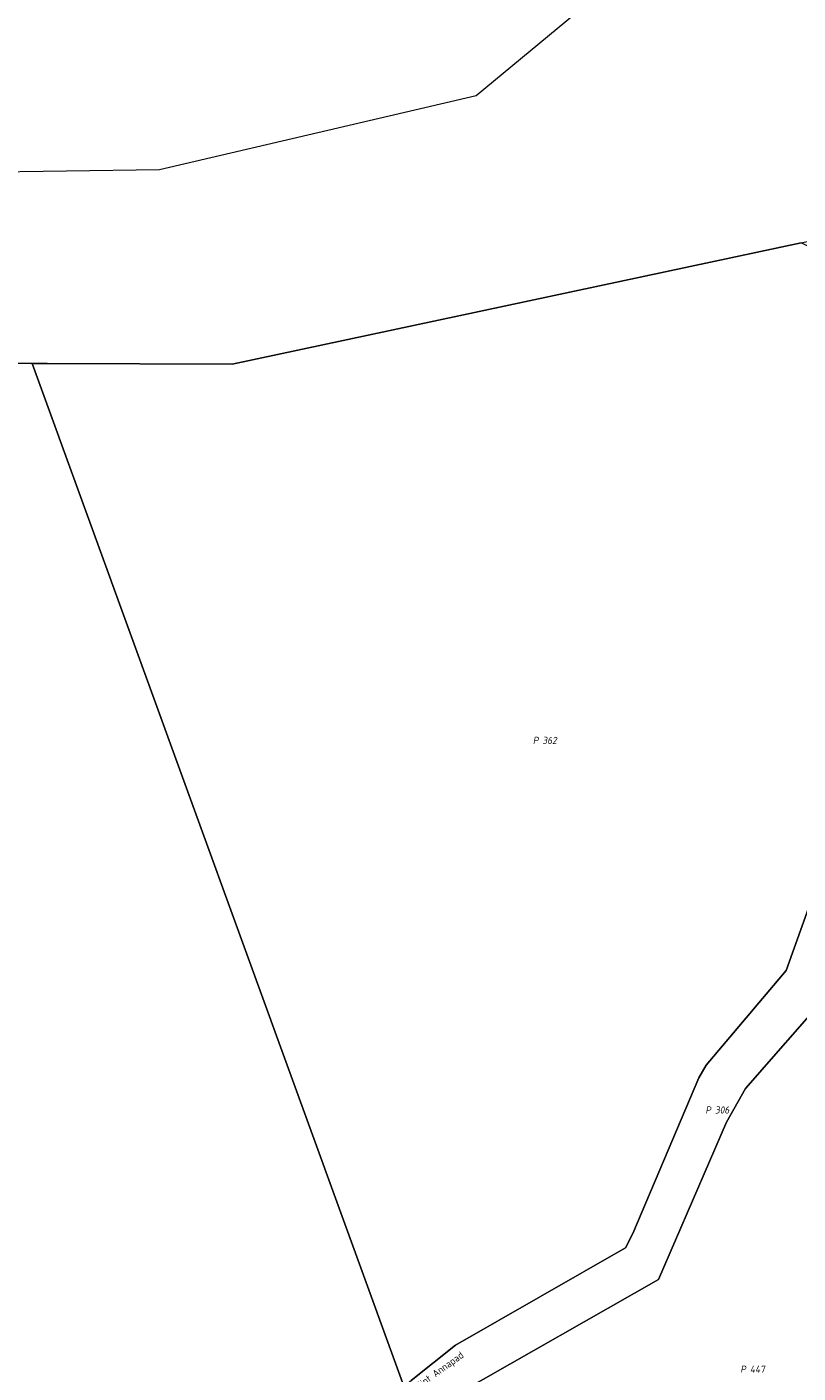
# Model space of a CAD drawing. Extents: x 184444 to 188300, y 345995 to 350408.
# Tile 31 of 43: x 186590 to 186785, y 348816 to 349155. Entities that reach past the tile are written whole.
import ezdxf
from ezdxf.enums import TextEntityAlignment as Align

# ---------------------------------------------------------------- set-up
doc = ezdxf.new("R2010")
doc.units = 0
for name, color, linetype, lineweight in [('B-WA-KG-GRENS_PERCEEL-GV', 30, 'Continuous', 18), ('B-WA-KG-GRENS_PERCEEL-S', 30, 'Continuous', 25), ('B-WA-OG-BEBOUWING_STRAATNAAM-T18', 10, 'Continuous', 18)]:
    doc.layers.add(name, color=color, linetype=linetype, lineweight=lineweight)
doc.styles.add('NLCS-ISO', font='NLCS-ISO.ttf', dxfattribs={"height": 1.8})
doc.styles.add('NLCS-ISO-M1000-T18', font='NLCS-ISO.ttf', dxfattribs={"height": 1.8})

# ---------------------------------------------------------------- blocks, each defined once
blk = doc.blocks.new('SKG-PERCEELNUMMER-SO')
at = {"style": 'NLCS-ISO', "oblique": 10, "flags": 1}
for tag, p in [('GEMEENTECODE', (0, 2.55)), ('PERCEELGROOTTE', (0, -2.45))]:
    blk.add_attdef(tag, text='', height=1.8, dxfattribs=at).set_placement(p, align=Align.MIDDLE_CENTER)
at = {"style": 'NLCS-ISO', "oblique": 10}
blk.add_attdef('SECTIE', text='', height=1.8, dxfattribs=at).set_placement((-0.5, 0), align=Align.MIDDLE_RIGHT)
blk.add_attdef('PERCEELNUMMER', text='', height=1.8, dxfattribs=at).set_placement((0.5, 0), align=Align.MIDDLE_LEFT)

msp = doc.modelspace()

# ---------------------------------------------------------------- linework, layer by layer
at = {"layer": 'B-WA-KG-GRENS_PERCEEL-GV', "flags": 128}
for points in [[(186452.604, 349071.08), (186591.826, 349070.526), (186595.574, 349070.511), (186642.223, 349070.325), (186785.644, 349100.936), (186790.059, 349101.878), (186806.601, 349125.512), (186817.451, 349173.094), (186829.138, 349197.72), (186844.116, 349218.878), (186840.393, 349217.671), (186833.114, 349215.371), (186825.033, 349213.735), (186815.939, 349212.26), (186790.433, 349210.11), (186789.75, 349209.29), (186703.71, 349137.99), (186623.88, 349119.37), (186530.07, 349118.04)], [(186802.49, 348974.924), (186781.888, 348917.446), (186761.739, 348893.645), (186759.832, 348890.414), (186743.204, 348851.195), (186741.385, 348847.559), (186698.537, 348823.003), (186687.304, 348814.136)], [(186699.534, 348811.011), (186749.688, 348839.555), (186766.847, 348879.261), (186771.638, 348887.702), (186792.376, 348911.428)], [(186792.376, 348911.428), (186771.638, 348887.702), (186766.847, 348879.261), (186749.688, 348839.555), (186699.534, 348811.011)]]:
    msp.add_lwpolyline(points, dxfattribs=at)
for points in [[(186595.574, 349070.511), (186591.826, 349070.526), (186685.479, 348812.694), (186687.304, 348814.136), (186698.537, 348823.003), (186741.385, 348847.559), (186743.204, 348851.195), (186759.832, 348890.414), (186761.739, 348893.645), (186781.888, 348917.446), (186802.49, 348974.924), (186812.425, 349003.687), (186812.69, 349006.443), (186807.977, 349089.821), (186785.644, 349100.936), (186642.223, 349070.325)], [(186452.604, 349071.08), (186450.438, 349071.089), (186573.43, 348732.488), (186573.621, 348732.548), (186574.578, 348732.847), (186574.783, 348732.911), (186592.254, 348738.376), (186605.032, 348732.746), (186624.009, 348746.956), (186636.381, 348757.21), (186645.221, 348767.186), (186648.914, 348772.764), (186653.78, 348780.112), (186664.568, 348794.177), (186673.284, 348803.069), (186685.479, 348812.694), (186591.826, 349070.526)]]:
    msp.add_lwpolyline(points, close=True, dxfattribs=at)

# ---------------------------------------------------------------- block references
at = {"layer": 'B-WA-KG-GRENS_PERCEEL-S', "color": 30}
for p, values in [((186719.93, 348975.499), {'PERCEELNUMMER': '362', 'SECTIE': 'P'}), ((186763.425, 348882.305), {'PERCEELNUMMER': '306', 'SECTIE': 'P'}), ((186772.236, 348816.94), {'PERCEELNUMMER': '447', 'SECTIE': 'P'})]:
    msp.add_blockref('SKG-PERCEELNUMMER-SO', p, dxfattribs=at).add_auto_attribs(values)

# ---------------------------------------------------------------- texts
at = {"layer": 'B-WA-OG-BEBOUWING_STRAATNAAM-T18', "style": 'NLCS-ISO-M1000-T18'}
msp.add_text('Sint Annapad', height=1.8, rotation=36, dxfattribs=at).set_placement((186694.679, 348816.476), align=Align.MIDDLE)

doc.saveas('drawing.dxf')
